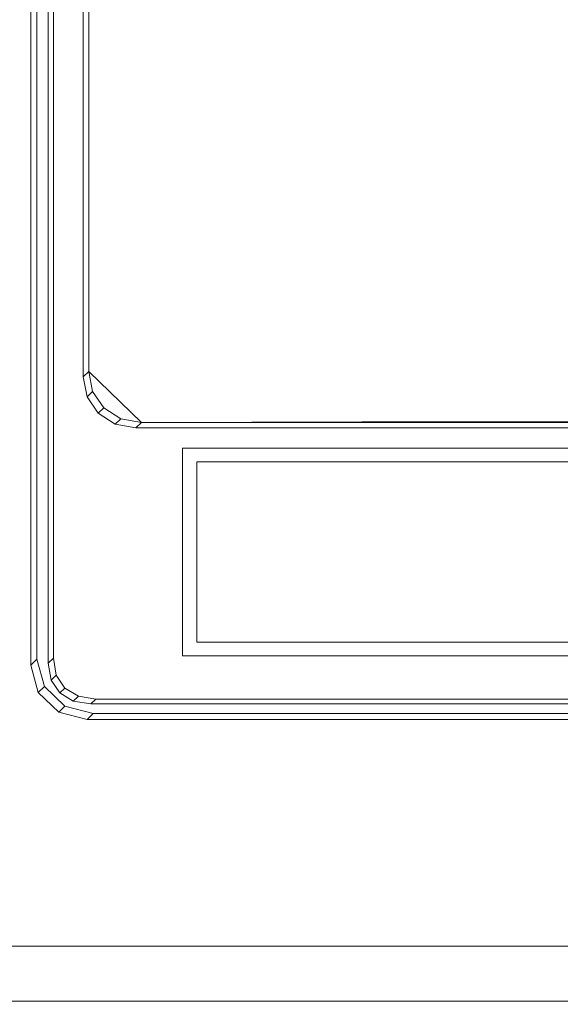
# Model space of a CAD drawing. Header units: millimetres. Extents: x -38341 to 3709, y -10682 to 48718.
# Tile 87 of 118: x -3104 to -2908, y 38212 to 38570. Entities that reach past the tile are written whole.
import ezdxf

# ---------------------------------------------------------------- set-up
doc = ezdxf.new("R2010")
doc.units = ezdxf.units.MM
doc.header["$LTSCALE"] = 50
for name, color, linetype, lineweight in [('02モデリング-03スラブ-仕上げ', 7, 'Continuous', 5), ('02モデリング-03スラブ-仕上げ_ハッチング', 7, 'Continuous', 5), ('08設備機器-流し台', 7, 'Continuous', 5), ('08設備機器-流し台_ハッチング', 7, 'Continuous', 5), ('一般', 7, 'Continuous', 5)]:
    doc.layers.add(name, color=color, linetype=linetype, lineweight=lineweight)
doc.styles.get("Standard").update_dxf_attribs({"font": 'txt', "bigfont": 'BIGFONT.SHX'})

# ---------------------------------------------------------------- blocks, each defined once
blk = doc.blocks.new('グループ-233')
at = {"color": 255, "linetype": 'Continuous', "lineweight": 5, "transparency": 33554687}
blk.add_wipeout([(11725, 4717.5), (11725, 2532.5), (8942.5, 2532.5), (8942.5, 4717.5)], dxfattribs=at).dxf.layer = '02モデリング-03スラブ-仕上げ_ハッチング'
blk.add_wipeout([(11725, 4717.5), (11725, 2532.5), (8942.5, 2532.5), (8942.5, 4717.5)], dxfattribs=at).dxf.layer = '02モデリング-03スラブ-仕上げ_ハッチング'
at = {"layer": '02モデリング-03スラブ-仕上げ', "color": 0, "flags": 1}
for tag in ['instanceID', 'IFC_UUID']:
    blk.add_attdef(tag, (8942.5, 2532.5), '', height=0.18, dxfattribs=at)
blk = doc.blocks.new('グループ-234')
at = {"color": 255, "linetype": 'Continuous', "lineweight": 5, "transparency": 33554687}
blk.add_wipeout([(4822.5, 585), (4822.5, 5617.5), (8877.5, 5617.5), (8877.5, 2467.5), (11022.5, 2467.5), (11022.5, 2117.5), (11677.5, 2117.5), (11677.5, 572.5), (11227.5, 572.5), (11227.5, 122.5), (5272.5, 122.5), (5272.5, 572.5), (4822.5, 572.5)], dxfattribs=at).dxf.layer = '02モデリング-03スラブ-仕上げ_ハッチング'
blk.add_wipeout([(4822.5, 585), (4822.5, 5617.5), (8877.5, 5617.5), (8877.5, 2467.5), (11022.5, 2467.5), (11022.5, 2117.5), (11677.5, 2117.5), (11677.5, 572.5), (11227.5, 572.5), (11227.5, 122.5), (5272.5, 122.5), (5272.5, 572.5), (4822.5, 572.5)], dxfattribs=at).dxf.layer = '02モデリング-03スラブ-仕上げ_ハッチング'
at = {"layer": '02モデリング-03スラブ-仕上げ', "color": 0, "flags": 1}
for tag in ['instanceID', 'IFC_UUID']:
    blk.add_attdef(tag, (4822.5, 122.5), '', height=0.18, dxfattribs=at)
blk = doc.blocks.new('グループ-264')
at = {"color": 255, "linetype": 'Continuous', "lineweight": 18, "transparency": 33554687}
blk.add_wipeout([(10819.71, 3210.25), (10819.71, 3197.25), (10829.05, 3197.25), (10829.05, 3210.25), (11597.94, 3210.25), (11597.94, 3197.25), (11602.61, 3197.25), (11602.61, 2547.25), (8956.63, 2547.25), (8956.63, 3197.25), (8961.3, 3197.25), (8961.3, 3210.25), (10041.48, 3210.25), (10041.48, 3197.25), (10050.82, 3197.25), (10050.82, 3210.25)], dxfattribs=at).dxf.layer = '08設備機器-流し台_ハッチング'
at = {"layer": '08設備機器-流し台', "color": 7, "linetype": 'Continuous', "lineweight": 13, "transparency": 33554687}
for p, q in [((10827.81, 2669.26), (10827.81, 3139.25)), ((10830.01, 2671.38), (10830.01, 3137.13)), ((10834.11, 2669.93), (10834.11, 3135.52)), ((10836.01, 2671.72), (10836.01, 3134.52)), ((10846.81, 2773.88), (10846.81, 3122.82)), ((10848.83, 2775.82), (10848.83, 3120.87)), ((10848.83, 2775.82), (10846.81, 2773.88)), ((10848.22, 2766.61), (10846.81, 2773.88)), ((10850.24, 2768.56), (10848.83, 2775.82)), ((10868.01, 2757.35), (10848.83, 2775.82)), ((10848.22, 2766.61), (10850.24, 2768.56)), ((10852.27, 2760.66), (10848.22, 2766.61)), ((10854.29, 2762.61), (10850.24, 2768.56)), ((10852.27, 2760.66), (10854.29, 2762.61)), ((10858.45, 2756.76), (10852.27, 2760.66)), ((10860.47, 2758.7), (10854.29, 2762.61)), ((10860.47, 2758.7), (10858.45, 2756.76)), ((10865.98, 2755.4), (10858.45, 2756.76)), ((10860.47, 2758.7), (10868.01, 2757.35)), ((10868.01, 2757.35), (10865.98, 2755.4)), ((11134.37, 2758.05), (10868.01, 2757.35)), ((11403.34, 2757.35), (10868.01, 2757.35)), ((11405.35, 2755.4), (10865.98, 2755.4)), ((10882.95, 2748.03), (11390.25, 2748.03)), ((10882.95, 2672.64), (10882.95, 2748.03)), ((10882.95, 2672.64), (10882.95, 2748.03)), ((11390.25, 2748.03), (10882.95, 2748.03)), ((10882.95, 2748.03), (11390.25, 2748.03)), ((10888.14, 2677.64), (10888.14, 2743.03)), ((10888.14, 2743.03), (11385.06, 2743.03)), ((10888.14, 2677.64), (10888.14, 2743.03)), ((10888.14, 2743.03), (11385.06, 2743.03)), ((11385.06, 2677.64), (10888.14, 2677.64)), ((11385.06, 2677.64), (10888.14, 2677.64)), ((10827.81, 2669.26), (10830.01, 2671.38)), ((10832.73, 2661.48), (10830.01, 2671.38)), ((10834.11, 2669.93), (10836.01, 2671.72)), ((10835.18, 2663.85), (10834.11, 2669.93)), ((10837.07, 2665.64), (10836.01, 2671.72)), ((11390.25, 2672.64), (10882.95, 2672.64)), ((11390.25, 2672.64), (10882.95, 2672.64)), ((11390.25, 2672.64), (10882.95, 2672.64)), ((10830.53, 2659.37), (10827.81, 2669.26)), ((10835.18, 2663.85), (10837.07, 2665.64)), ((10838.29, 2659.15), (10835.18, 2663.85)), ((10840.19, 2660.94), (10837.07, 2665.64)), ((10830.53, 2659.37), (10832.73, 2661.48)), ((10837.99, 2652.18), (10830.53, 2659.37)), ((10840.18, 2654.3), (10832.73, 2661.48)), ((10838.29, 2659.15), (10840.19, 2660.94)), ((10845.11, 2657.96), (10840.19, 2660.94)), ((10843.22, 2656.17), (10838.29, 2659.15)), ((10845.11, 2657.96), (10843.22, 2656.17)), ((10849.58, 2655.16), (10843.22, 2656.17)), ((10851.47, 2656.95), (10845.11, 2657.96)), ((10851.47, 2656.95), (10849.58, 2655.16)), ((11419.87, 2656.95), (10851.47, 2656.95)), ((10840.18, 2654.3), (10837.99, 2652.18)), ((10848.25, 2649.56), (10837.99, 2652.18)), ((10850.45, 2651.68), (10840.18, 2654.3)), ((11421.76, 2655.16), (10849.58, 2655.16)), ((10850.45, 2651.68), (10848.25, 2649.56)), ((11423.09, 2649.56), (10848.25, 2649.56)), ((11420.9, 2651.68), (10850.45, 2651.68)), ((8956.63, 2567.25), (11602.61, 2567.25)), ((8956.63, 2567.25), (11602.61, 2567.25))]:
    blk.add_line(p, q, dxfattribs=at)
at = {"layer": '08設備機器-流し台', "color": 7, "linetype": 'Continuous', "lineweight": 18, "transparency": 33554687, "flags": 128}
blk.add_lwpolyline([(10819.71, 3210.25), (10819.71, 3197.25), (10829.05, 3197.25), (10829.05, 3210.25), (11597.94, 3210.25), (11597.94, 3197.25), (11602.61, 3197.25), (11602.61, 2547.25), (8956.63, 2547.25), (8956.63, 3197.25), (8961.3, 3197.25), (8961.3, 3210.25), (10041.48, 3210.25), (10041.48, 3197.25), (10050.82, 3197.25), (10050.82, 3210.25)], close=True, dxfattribs=at)
blk = doc.blocks.new('グループ-265')
at = {"layer": '08設備機器-流し台', "color": 7, "transparency": 33554687}
blk.add_blockref('グループ-264', (0, 0), dxfattribs=at)
at = {"layer": '08設備機器-流し台', "color": 0, "flags": 1}
for tag in ['備考', '価格', '備考', '設備機器', '部位', '名称', '適用', '単価', '単位', '数量', '記号', 'メーカー']:
    blk.add_attdef(tag, (8956.63, 2547.25), '', height=0.18, dxfattribs=at)
blk = doc.blocks.new('_2F-FL (2D)')
at = {"layer": '02モデリング-03スラブ-仕上げ', "color": 7, "transparency": 33554687}
blk.add_blockref('グループ-233', (0, 0), dxfattribs=at)
blk.add_blockref('グループ-234', (0, 0), dxfattribs=at)
at = {"layer": '08設備機器-流し台', "color": 7, "transparency": 33554687}
blk.add_blockref('グループ-265', (0, 0), dxfattribs=at)

msp = doc.modelspace()

# ---------------------------------------------------------------- block references
at = {"layer": '一般', "color": 7, "transparency": 33554687}
msp.add_blockref('_2F-FL (2D)', (-13927.831, 35665.986), dxfattribs=at)

doc.saveas('drawing.dxf')
